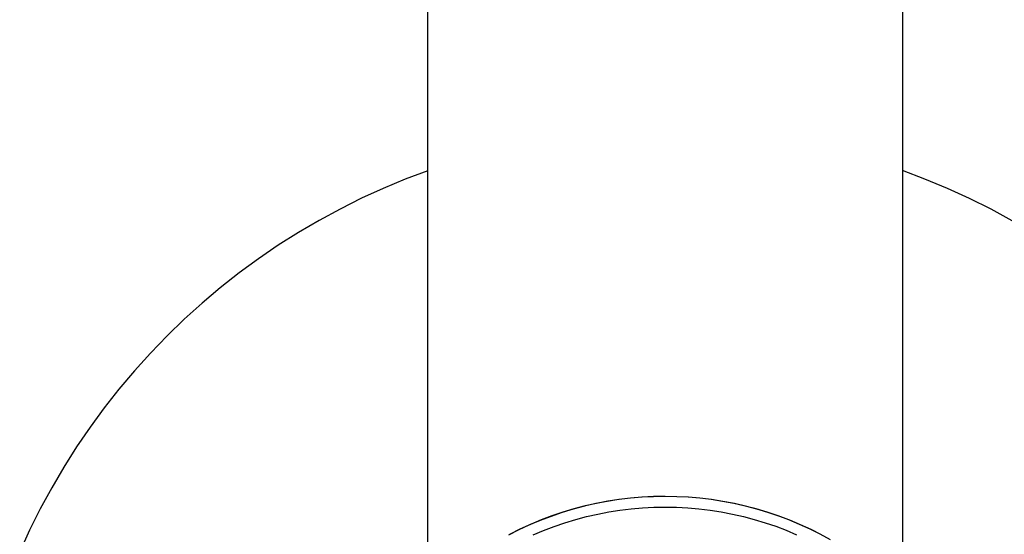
# Model space of a CAD drawing. Header units: millimetres. Extents: x 2341 to 5297, y -8656 to -6723.
# Tile 11 of 24: x 2861 to 3075, y -7318 to -7207. Entities that reach past the tile are written whole.
import ezdxf

# ---------------------------------------------------------------- set-up
doc = ezdxf.new("R2010")
doc.units = ezdxf.units.MM
doc.layers.add('Make2D$Visible$Curvas', color=7, linetype='Continuous')

msp = doc.modelspace()

# ---------------------------------------------------------------- linework, layer by layer
at = {"layer": 'Make2D$Visible$Curvas', "color": 7, "lineweight": -3, "true_color": 0xffffff}
for p, q in [((2949.31, -7331.44), (2949.31, -6723.42)), ((3052.43, -6723.42), (3052.43, -7331.36)), ((2990.83, -7310.87), (2988.33, -7311.26)), ((2990.9, -7310.84), (2988.42, -7311.22)), ((2993.34, -7310.57), (2990.83, -7310.87)), ((2993.39, -7310.54), (2990.9, -7310.84)), ((2995.86, -7310.35), (2993.34, -7310.57)), ((2995.89, -7310.33), (2993.39, -7310.54)), ((2998.38, -7310.22), (2995.86, -7310.35)), ((2998.4, -7310.21), (2995.89, -7310.33)), ((3000.91, -7310.18), (2998.38, -7310.22)), ((3000.91, -7310.18), (2998.4, -7310.21)), ((3003.43, -7310.22), (3000.91, -7310.18)), ((3003.41, -7310.22), (3000.91, -7310.18)), ((3005.91, -7310.35), (3003.41, -7310.22)), ((3005.95, -7310.35), (3003.43, -7310.22)), ((3008.4, -7310.56), (3005.91, -7310.35)), ((3008.46, -7310.57), (3005.95, -7310.35)), ((3010.88, -7310.86), (3008.4, -7310.56)), ((3010.96, -7310.87), (3008.46, -7310.57)), ((3013.35, -7311.24), (3010.88, -7310.86)), ((3013.45, -7311.26), (3010.96, -7310.87)), ((2980.94, -7312.95), (2978.52, -7313.68)), ((2981.08, -7312.88), (2978.68, -7313.6)), ((2983.38, -7312.3), (2980.94, -7312.95)), ((2983.51, -7312.24), (2981.08, -7312.88)), ((2985.85, -7311.74), (2983.38, -7312.3)), ((2985.95, -7311.69), (2983.51, -7312.24)), ((2988.33, -7311.26), (2985.85, -7311.74)), ((2988.42, -7311.22), (2985.95, -7311.69)), ((2988.65, -7313.54), (2991.09, -7313.16)), ((2991.09, -7313.16), (2993.53, -7312.86)), ((2993.53, -7312.86), (2995.99, -7312.65)), ((2995.99, -7312.65), (2998.45, -7312.52)), ((2998.45, -7312.52), (3000.91, -7312.48)), ((3000.91, -7312.48), (3003.36, -7312.52)), ((3003.36, -7312.52), (3005.8, -7312.64)), ((3005.8, -7312.64), (3008.24, -7312.86)), ((3008.24, -7312.86), (3010.67, -7313.15)), ((3010.67, -7313.15), (3013.09, -7313.53)), ((3015.81, -7311.71), (3013.35, -7311.24)), ((3015.93, -7311.73), (3013.45, -7311.26)), ((3018.25, -7312.26), (3015.81, -7311.71)), ((3018.38, -7312.29), (3015.93, -7311.73)), ((3020.67, -7312.89), (3018.25, -7312.26)), ((3020.82, -7312.93), (3018.38, -7312.29)), ((3023.07, -7313.61), (3020.67, -7312.89)), ((3023.23, -7313.66), (3020.82, -7312.93)), ((2973.76, -7315.39), (2971.43, -7316.37)), ((2973.95, -7315.29), (2971.64, -7316.26)), ((2976.12, -7314.5), (2973.76, -7315.39)), ((2976.3, -7314.41), (2973.95, -7315.29)), ((2978.52, -7313.68), (2976.12, -7314.5)), ((2978.68, -7313.6), (2976.3, -7314.41)), ((2979.1, -7315.91), (2981.46, -7315.19)), ((2981.46, -7315.19), (2983.84, -7314.56)), ((2983.84, -7314.56), (2986.24, -7314.01)), ((2986.24, -7314.01), (2988.65, -7313.54)), ((3013.09, -7313.53), (3015.5, -7313.99)), ((3015.5, -7313.99), (3017.89, -7314.54)), ((3017.89, -7314.54), (3020.25, -7315.16)), ((3020.25, -7315.16), (3022.6, -7315.87)), ((3025.44, -7314.4), (3023.07, -7313.61)), ((3025.62, -7314.47), (3023.23, -7313.66)), ((3027.78, -7315.28), (3025.44, -7314.4)), ((3027.98, -7315.36), (3025.62, -7314.47)), ((3030.09, -7316.24), (3027.78, -7315.28)), ((3030.3, -7316.33), (3027.98, -7315.36)), ((2969.13, -7317.43), (2966.87, -7318.56)), ((2969.36, -7317.31), (2967.11, -7318.44)), ((2971.43, -7316.37), (2969.13, -7317.43)), ((2971.64, -7316.26), (2969.36, -7317.31)), ((2972.2, -7318.54), (2974.47, -7317.59)), ((2974.47, -7317.59), (2976.77, -7316.71)), ((2976.77, -7316.71), (2979.1, -7315.91)), ((3022.6, -7315.87), (3024.92, -7316.66)), ((3024.92, -7316.66), (3027.21, -7317.53)), ((3027.21, -7317.53), (3029.47, -7318.48)), ((3032.37, -7317.27), (3030.09, -7316.24)), ((3032.6, -7317.38), (3030.3, -7316.33)), ((3034.61, -7318.39), (3032.37, -7317.27)), ((3034.85, -7318.51), (3032.6, -7317.38)), ((3036.81, -7319.58), (3034.61, -7318.39))]:
    msp.add_line(p, q, dxfattribs=at)
at = {"layer": 'Make2D$Visible$Curvas', "color": 254, "lineweight": -3, "true_color": 0xcad1ee}
for p, q in [((2949.31, -7239.38), (2944.45, -7241.22)), ((2949.31, -7240.03), (2949.31, -7240.03)), ((3057.35, -7241.21), (3052.43, -7239.35)), ((2944.45, -7241.22), (2939.65, -7243.22)), ((3062.21, -7243.23), (3057.35, -7241.21)), ((2939.65, -7243.22), (2934.92, -7245.38)), ((3066.99, -7245.42), (3062.21, -7243.23)), ((2934.92, -7245.38), (2930.27, -7247.7)), ((3071.69, -7247.77), (3066.99, -7245.42)), ((2930.27, -7247.7), (2925.7, -7250.18)), ((3076.31, -7250.29), (3071.69, -7247.77)), ((2925.7, -7250.18), (2921.22, -7252.81)), ((2921.22, -7252.81), (2916.83, -7255.59)), ((2916.83, -7255.59), (2912.54, -7258.52)), ((2912.54, -7258.52), (2908.35, -7261.59)), ((2908.35, -7261.59), (2904.26, -7264.81)), ((2904.26, -7264.81), (2900.29, -7268.16)), ((2900.29, -7268.16), (2896.43, -7271.64)), ((2896.43, -7271.64), (2892.69, -7275.26)), ((2892.69, -7275.26), (2889.08, -7279)), ((2889.08, -7279), (2885.6, -7282.86)), ((2885.6, -7282.86), (2882.25, -7286.83)), ((2882.25, -7286.83), (2879.04, -7290.92)), ((2879.04, -7290.92), (2875.97, -7295.11)), ((2875.97, -7295.11), (2873.04, -7299.4)), ((2873.04, -7299.4), (2870.26, -7303.8)), ((2870.26, -7303.8), (2867.63, -7308.28)), ((2867.63, -7308.28), (2865.15, -7312.85)), ((2865.15, -7312.85), (2862.84, -7317.5)), ((2862.84, -7317.5), (2860.68, -7322.23))]:
    msp.add_line(p, q, dxfattribs=at)

doc.saveas('drawing.dxf')
